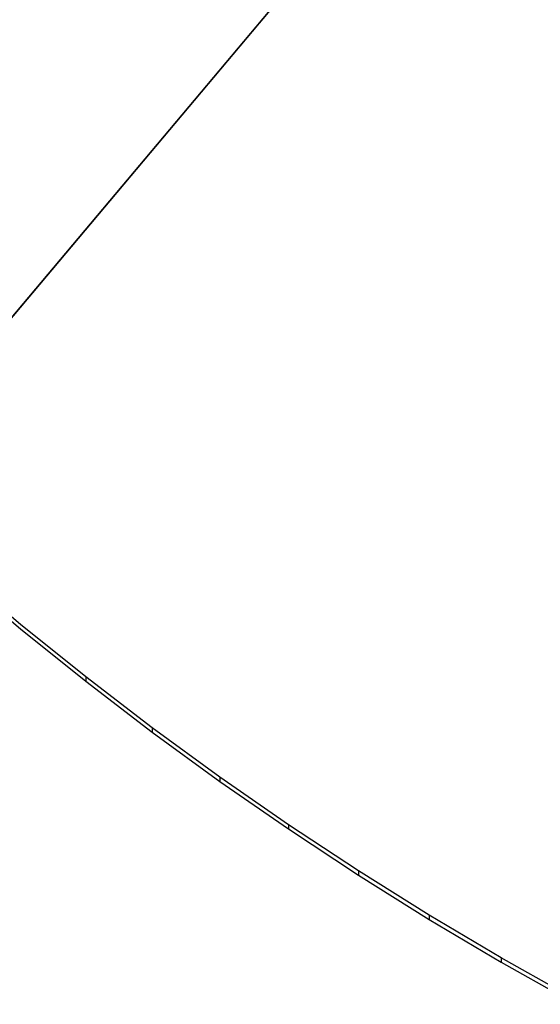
# Model space of a CAD drawing. Header units: millimetres. Extents: x -505 to -17, y -1389 to -929.
# Tile 7 of 41: x -416 to -383, y -1359 to -1297. Entities that reach past the tile are written whole.
import ezdxf

# ---------------------------------------------------------------- set-up
doc = ezdxf.new("R2010")
doc.units = ezdxf.units.MM
doc.layers.add('Herman dining chair wood', color=7, linetype='Continuous', true_color=0x000000)

msp = doc.modelspace()

# ---------------------------------------------------------------- linework, layer by layer
at = {"layer": 'Herman dining chair wood'}
for p, q in [((-416.169, -1315.837, 602.604), (-137.938, -985.305, 602.604)), ((-384.365, -1278.054, 557.312), (-400.657, -1297.409, 551.679)), ((-415.832, -1315.437, 632.569), (-400.289, -1296.972, 632.569)), ((-400.657, -1297.409, 551.679), (-416.815, -1316.604, 545.176)), ((-415.577, -1334.982, 661.525), (-419.571, -1331.609, 661.873)), ((-419.571, -1331.879, 651.815), (-415.577, -1335.252, 651.47)), ((-411.503, -1338.257, 661.176), (-415.577, -1334.982, 661.525)), ((-415.577, -1335.252, 651.47), (-411.503, -1338.527, 651.125)), ((-407.35, -1341.435, 660.829), (-411.503, -1338.257, 661.176)), ((-411.503, -1338.257, 661.176), (-411.503, -1338.527, 651.125)), ((-411.503, -1338.527, 651.125), (-407.35, -1341.704, 650.781)), ((-403.122, -1344.514, 660.484), (-407.35, -1341.435, 660.829)), ((-407.35, -1341.435, 660.829), (-407.35, -1341.704, 650.781)), ((-407.35, -1341.704, 650.781), (-403.122, -1344.784, 650.439)), ((-398.824, -1347.492, 660.143), (-403.122, -1344.514, 660.484)), ((-403.122, -1344.514, 660.484), (-403.122, -1344.784, 650.439)), ((-403.122, -1344.784, 650.439), (-398.824, -1347.761, 650.1)), ((-394.459, -1350.369, 659.805), (-398.824, -1347.492, 660.143)), ((-398.824, -1347.492, 660.143), (-398.824, -1347.761, 650.1)), ((-398.824, -1347.761, 650.1), (-394.459, -1350.638, 649.765)), ((-390.025, -1353.146, 659.472), (-394.459, -1350.369, 659.805)), ((-394.459, -1350.369, 659.805), (-394.459, -1350.638, 649.765)), ((-394.459, -1350.638, 649.765), (-390.025, -1353.415, 649.435)), ((-385.529, -1355.821, 659.144), (-390.025, -1353.146, 659.472)), ((-390.025, -1353.146, 659.472), (-390.025, -1353.415, 649.435)), ((-390.025, -1353.415, 649.435), (-385.529, -1356.09, 649.11)), ((-380.874, -1358.447, 658.817), (-385.529, -1355.821, 659.144)), ((-385.529, -1355.821, 659.144), (-385.529, -1356.09, 649.11)), ((-385.529, -1356.09, 649.11), (-380.874, -1358.717, 648.785))]:
    msp.add_line(p, q, dxfattribs=at)

doc.saveas('drawing.dxf')
